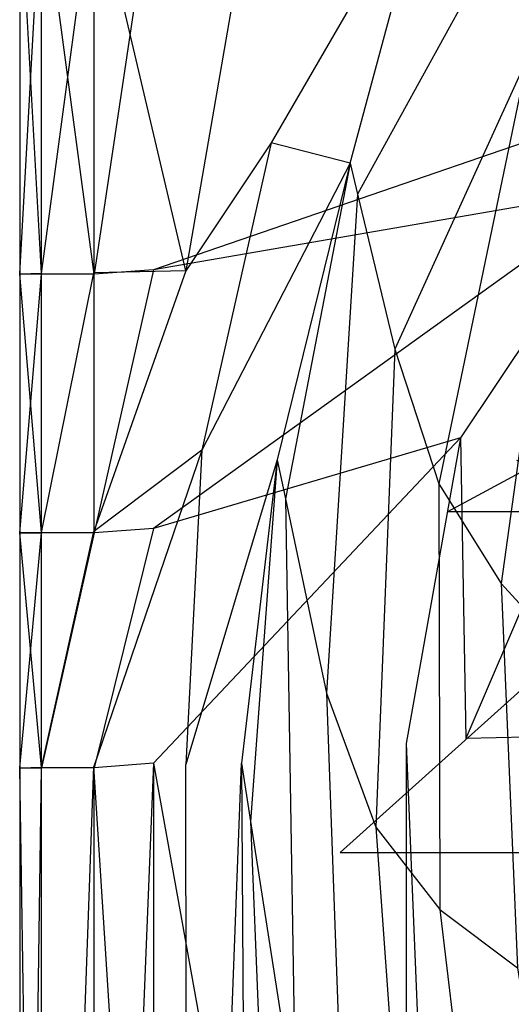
# Model space of a CAD drawing. Extents: x 0 to 0.37, y -0.56 to 0.
# Tile 13 of 26: x 0 to 0.042, y -0.256 to -0.173. Entities that reach past the tile are written whole.
import ezdxf

# ---------------------------------------------------------------- set-up
doc = ezdxf.new("R2010")
doc.units = 0
doc.layers.add('L0_WC_N_567510__0___REPLACEMTFO', color=7, linetype='CONTINUOUS')

msp = doc.modelspace()

# ---------------------------------------------------------------- linework, layer by layer
at = {"layer": 'L0_WC_N_567510__0___REPLACEMTFO', "color": 8}
for points, invisible_edges in [([(0.061397, -0.148083, 0.345967), (0.04316, -0.176, 0.326636), (0.041331, -0.164658, 0.345715), (0.061397, -0.148083, 0.345967)], 14), ([(0.034824, -0.160111, 0.34971), (0.021382, -0.183217, 0.349831), (0.01982, -0.161297, 0.350032), (0.034824, -0.160111, 0.34971)], 14), ([(0.034824, -0.160111, 0.34971), (0.028097, -0.184947, 0.349642), (0.021382, -0.183217, 0.349831), (0.034824, -0.160111, 0.34971)], 13), ([(0.028097, -0.184947, 0.349642), (0.034824, -0.160111, 0.34971), (0.040965, -0.162389, 0.34953), (0.028097, -0.184947, 0.349642)], 14), ([(0.001887, -0.194346, 0.351822), (0.000035, -0.161004, 0.356263), (0.001886, -0.160972, 0.351862), (0.001887, -0.194346, 0.351822)], 14), ([(0.000035, -0.160993, 0.389669), (0.000039, -0.194368, 0.394056), (0.000035, -0.16099, 0.394096), (0.000035, -0.160993, 0.389669)], 14), ([(0.000039, -0.194368, 0.394056), (0.001885, -0.160999, 0.398551), (0.000035, -0.16099, 0.394096), (0.000039, -0.194368, 0.394056)], 14), ([(0.000039, -0.194368, 0.394056), (0.000035, -0.160993, 0.389669), (0.000039, -0.19437, 0.38963), (0.000039, -0.194368, 0.394056)], 13), ([(0.000035, -0.161004, 0.361163), (0.000039, -0.19437, 0.38963), (0.000035, -0.160993, 0.389669), (0.000035, -0.161004, 0.361163)], 14), ([(0.000035, -0.161004, 0.356263), (0.001887, -0.194346, 0.351822), (0.000039, -0.194381, 0.356223), (0.000035, -0.161004, 0.356263)], 13), ([(0.000039, -0.194381, 0.361124), (0.000035, -0.161004, 0.356263), (0.000039, -0.194381, 0.356223), (0.000039, -0.194381, 0.361124)], 13), ([(0.000035, -0.161004, 0.356263), (0.000039, -0.194381, 0.361124), (0.000035, -0.161004, 0.361163), (0.000035, -0.161004, 0.356263)], 14), ([(0.000039, -0.19437, 0.38963), (0.000035, -0.161004, 0.361163), (0.000039, -0.194381, 0.361124), (0.000039, -0.19437, 0.38963)], 13), ([(0.001885, -0.160999, 0.398551), (0.000039, -0.194368, 0.394056), (0.001889, -0.194377, 0.39851), (0.001885, -0.160999, 0.398551)], 13), ([(0.006355, -0.19438, 0.400031), (0.001885, -0.160999, 0.398551), (0.001889, -0.194377, 0.39851), (0.006355, -0.19438, 0.400031)], 14), ([(0.006355, -0.19438, 0.400031), (0.006352, -0.161002, 0.400031), (0.001885, -0.160999, 0.398551), (0.006355, -0.19438, 0.400031)], 14), ([(0.00635, -0.160902, 0.350037), (0.001887, -0.194346, 0.351822), (0.001886, -0.160972, 0.351862), (0.00635, -0.160902, 0.350037)], 13), ([(0.001887, -0.194346, 0.351822), (0.00635, -0.160902, 0.350037), (0.006344, -0.194265, 0.349997), (0.001887, -0.194346, 0.351822)], 14), ([(0.00635, -0.160902, 0.350037), (0.014154, -0.194119, 0.349993), (0.006344, -0.194265, 0.349997), (0.00635, -0.160902, 0.350037)], 13), ([(0.014154, -0.194119, 0.349993), (0.00635, -0.160902, 0.350037), (0.014151, -0.160775, 0.350033), (0.014154, -0.194119, 0.349993)], 14), ([(0.006355, -0.19438, 0.400031), (0.011394, -0.160704, 0.400031), (0.006352, -0.161002, 0.400031), (0.006355, -0.19438, 0.400031)], 13), ([(0.011394, -0.160704, 0.400031), (0.006355, -0.19438, 0.400031), (0.011395, -0.194035, 0.400031), (0.011394, -0.160704, 0.400031)], 14), ([(0.096596, -0.168162, 0.400031), (0.011394, -0.160704, 0.400031), (0.072837, -0.172891, 0.400031), (0.096596, -0.168162, 0.400031)], 14), ([(0.011395, -0.194035, 0.400031), (0.072837, -0.172891, 0.400031), (0.011394, -0.160704, 0.400031), (0.011395, -0.194035, 0.400031)], 13), ([(0.01982, -0.161297, 0.350032), (0.014154, -0.194119, 0.349993), (0.014151, -0.160775, 0.350033), (0.01982, -0.161297, 0.350032)], 14), ([(0.021382, -0.183217, 0.349831), (0.014154, -0.194119, 0.349993), (0.01982, -0.161297, 0.350032), (0.021382, -0.183217, 0.349831)], 14), ([(0.040965, -0.162389, 0.34953), (0.041331, -0.164658, 0.345715), (0.028097, -0.184947, 0.349642), (0.040965, -0.162389, 0.34953)], 14), ([(0.041331, -0.164658, 0.345715), (0.028731, -0.187584, 0.345809), (0.028097, -0.184947, 0.349642), (0.041331, -0.164658, 0.345715)], 14), ([(0.041331, -0.164658, 0.345715), (0.04316, -0.176, 0.326636), (0.028731, -0.187584, 0.345809), (0.041331, -0.164658, 0.345715)], 14), ([(0.072837, -0.172891, 0.400031), (0.011395, -0.194035, 0.400031), (0.051649, -0.187058, 0.400031), (0.072837, -0.172891, 0.400031)], 14), ([(0.04316, -0.176, 0.326636), (0.0319, -0.200768, 0.326642), (0.028731, -0.187584, 0.345809), (0.04316, -0.176, 0.326636)], 14), ([(0.04316, -0.176, 0.326636), (0.035625, -0.21219, 0.308139), (0.0319, -0.200768, 0.326642), (0.04316, -0.176, 0.326636)], 14), ([(0.04316, -0.176, 0.326636), (0.045729, -0.185812, 0.308276), (0.035625, -0.21219, 0.308139), (0.04316, -0.176, 0.326636)], 14), ([(0.021382, -0.183217, 0.349831), (0.015493, -0.209343, 0.349918), (0.014154, -0.194119, 0.349993), (0.021382, -0.183217, 0.349831)], 14), ([(0.028097, -0.184947, 0.349642), (0.015493, -0.209343, 0.349918), (0.021382, -0.183217, 0.349831), (0.028097, -0.184947, 0.349642)], 14), ([(0.028097, -0.184947, 0.349642), (0.021906, -0.210165, 0.349855), (0.015493, -0.209343, 0.349918), (0.028097, -0.184947, 0.349642)], 14), ([(0.028097, -0.184947, 0.349642), (0.022605, -0.213468, 0.345969), (0.021906, -0.210165, 0.349855), (0.028097, -0.184947, 0.349642)], 14), ([(0.028097, -0.184947, 0.349642), (0.028731, -0.187584, 0.345809), (0.022605, -0.213468, 0.345969), (0.028097, -0.184947, 0.349642)], 14), ([(0.045729, -0.185812, 0.308276), (0.04094, -0.220675, 0.290736), (0.035625, -0.21219, 0.308139), (0.045729, -0.185812, 0.308276)], 14), ([(0.045729, -0.185812, 0.308276), (0.050124, -0.194582, 0.291093), (0.04094, -0.220675, 0.290736), (0.045729, -0.185812, 0.308276)], 14), ([(0.011396, -0.215994, 0.400031), (0.051649, -0.187058, 0.400031), (0.011395, -0.194035, 0.400031), (0.011396, -0.215994, 0.400031)], 13), ([(0.051649, -0.187058, 0.400031), (0.011396, -0.215994, 0.400031), (0.037469, -0.208293, 0.400031), (0.051649, -0.187058, 0.400031)], 14), ([(0.042252, -0.210234, 0.400031), (0.051649, -0.187058, 0.400031), (0.037469, -0.208293, 0.400031), (0.042252, -0.210234, 0.400031)], 13), ([(0.028731, -0.187584, 0.345809), (0.026101, -0.229984, 0.326539), (0.022605, -0.213468, 0.345969), (0.028731, -0.187584, 0.345809)], 14), ([(0.028731, -0.187584, 0.345809), (0.0319, -0.200768, 0.326642), (0.026101, -0.229984, 0.326539), (0.028731, -0.187584, 0.345809)], 14), ([(0.036403, -0.214559, 0.355781), (0.078008, -0.192077, 0.316492), (0.058423, -0.192011, 0.355781), (0.036403, -0.214559, 0.355781)], 14), ([(0.078008, -0.192077, 0.316492), (0.036403, -0.214559, 0.355781), (0.059459, -0.214559, 0.30968), (0.078008, -0.192077, 0.316492)], 13), ([(0.006357, -0.216367, 0.400031), (0.011395, -0.194035, 0.400031), (0.006355, -0.19438, 0.400031), (0.006357, -0.216367, 0.400031)], 13), ([(0.011395, -0.194035, 0.400031), (0.006357, -0.216367, 0.400031), (0.011396, -0.215994, 0.400031), (0.011395, -0.194035, 0.400031)], 14), ([(0.001887, -0.21633, 0.3518), (0.000039, -0.194381, 0.356223), (0.001887, -0.194346, 0.351822), (0.001887, -0.21633, 0.3518)], 14), ([(0.000041, -0.216355, 0.394034), (0.001889, -0.194377, 0.39851), (0.000039, -0.194368, 0.394056), (0.000041, -0.216355, 0.394034)], 14), ([(0.000039, -0.19437, 0.38963), (0.000041, -0.216355, 0.394034), (0.000039, -0.194368, 0.394056), (0.000039, -0.19437, 0.38963)], 14), ([(0.000041, -0.216355, 0.394034), (0.000039, -0.19437, 0.38963), (0.000041, -0.216357, 0.389607), (0.000041, -0.216355, 0.394034)], 13), ([(0.000039, -0.194381, 0.361124), (0.000041, -0.216357, 0.389607), (0.000039, -0.19437, 0.38963), (0.000039, -0.194381, 0.361124)], 14), ([(0.000041, -0.216368, 0.361101), (0.000039, -0.194381, 0.356223), (0.000041, -0.216368, 0.356201), (0.000041, -0.216368, 0.361101)], 13), ([(0.000039, -0.194381, 0.356223), (0.000041, -0.216368, 0.361101), (0.000039, -0.194381, 0.361124), (0.000039, -0.194381, 0.356223)], 14), ([(0.000041, -0.216357, 0.389607), (0.000039, -0.194381, 0.361124), (0.000041, -0.216368, 0.361101), (0.000041, -0.216357, 0.389607)], 13), ([(0.000039, -0.194381, 0.356223), (0.001887, -0.21633, 0.3518), (0.000041, -0.216368, 0.356201), (0.000039, -0.194381, 0.356223)], 13), ([(0.001889, -0.194377, 0.39851), (0.000041, -0.216355, 0.394034), (0.001891, -0.216364, 0.398487), (0.001889, -0.194377, 0.39851)], 13), ([(0.006344, -0.194265, 0.349997), (0.001887, -0.21633, 0.3518), (0.001887, -0.194346, 0.351822), (0.006344, -0.194265, 0.349997)], 13), ([(0.001887, -0.21633, 0.3518), (0.006344, -0.194265, 0.349997), (0.006341, -0.216243, 0.349975), (0.001887, -0.21633, 0.3518)], 14), ([(0.006355, -0.19438, 0.400031), (0.001889, -0.194377, 0.39851), (0.001891, -0.216364, 0.398487), (0.006355, -0.19438, 0.400031)], 14), ([(0.006357, -0.216367, 0.400031), (0.006355, -0.19438, 0.400031), (0.001891, -0.216364, 0.398487), (0.006357, -0.216367, 0.400031)], 14), ([(0.015493, -0.209343, 0.349918), (0.006341, -0.216243, 0.349975), (0.014154, -0.194119, 0.349993), (0.015493, -0.209343, 0.349918)], 14), ([(0.014154, -0.194119, 0.349993), (0.006341, -0.216243, 0.349975), (0.006344, -0.194265, 0.349997), (0.014154, -0.194119, 0.349993)], 14), ([(0.050124, -0.194582, 0.291093), (0.047169, -0.227538, 0.274532), (0.04094, -0.220675, 0.290736), (0.050124, -0.194582, 0.291093)], 14), ([(0.0319, -0.200768, 0.326642), (0.030285, -0.241385, 0.30775), (0.026101, -0.229984, 0.326539), (0.0319, -0.200768, 0.326642)], 14), ([(0.0319, -0.200768, 0.326642), (0.035625, -0.21219, 0.308139), (0.030285, -0.241385, 0.30775), (0.0319, -0.200768, 0.326642)], 14), ([(0.011397, -0.23595, 0.400031), (0.037469, -0.208293, 0.400031), (0.011396, -0.215994, 0.400031), (0.011397, -0.23595, 0.400031)], 13), ([(0.037469, -0.208293, 0.400031), (0.011397, -0.23595, 0.400031), (0.032865, -0.234253, 0.400031), (0.037469, -0.208293, 0.400031)], 14), ([(0.037923, -0.233853, 0.400031), (0.037469, -0.208293, 0.400031), (0.032865, -0.234253, 0.400031), (0.037923, -0.233853, 0.400031)], 13), ([(0.037469, -0.208293, 0.400031), (0.037923, -0.233853, 0.400031), (0.042252, -0.210234, 0.400031), (0.037469, -0.208293, 0.400031)], 14), ([(0.015493, -0.209343, 0.349918), (0.014158, -0.236049, 0.349951), (0.006338, -0.236217, 0.349955), (0.015493, -0.209343, 0.349918)], 14), ([(0.015493, -0.209343, 0.349918), (0.006338, -0.236217, 0.349955), (0.006341, -0.216243, 0.349975), (0.015493, -0.209343, 0.349918)], 14), ([(0.021906, -0.210165, 0.349855), (0.014158, -0.236049, 0.349951), (0.015493, -0.209343, 0.349918), (0.021906, -0.210165, 0.349855)], 14), ([(0.021906, -0.210165, 0.349855), (0.018881, -0.235947, 0.349948), (0.014158, -0.236049, 0.349951), (0.021906, -0.210165, 0.349855)], 14), ([(0.021906, -0.210165, 0.349855), (0.019648, -0.240896, 0.345991), (0.018881, -0.235947, 0.349948), (0.021906, -0.210165, 0.349855)], 14), ([(0.021906, -0.210165, 0.349855), (0.022605, -0.213468, 0.345969), (0.019648, -0.240896, 0.345991), (0.021906, -0.210165, 0.349855)], 14), ([(0.047172, -0.212273, 0.397808), (0.042252, -0.210234, 0.400031), (0.037923, -0.233853, 0.400031), (0.047172, -0.212273, 0.397808)], 14), ([(0.035625, -0.21219, 0.308139), (0.035734, -0.248379, 0.290007), (0.030285, -0.241385, 0.30775), (0.035625, -0.21219, 0.308139)], 14), ([(0.035625, -0.21219, 0.308139), (0.04094, -0.220675, 0.290736), (0.035734, -0.248379, 0.290007), (0.035625, -0.21219, 0.308139)], 14), ([(0.047172, -0.212273, 0.397808), (0.037923, -0.233853, 0.400031), (0.04309, -0.233716, 0.397819), (0.047172, -0.212273, 0.397808)], 14), ([(0.022605, -0.213468, 0.345969), (0.023485, -0.265639, 0.326208), (0.019648, -0.240896, 0.345991), (0.022605, -0.213468, 0.345969)], 14), ([(0.022605, -0.213468, 0.345969), (0.026101, -0.229984, 0.326539), (0.023485, -0.265639, 0.326208), (0.022605, -0.213468, 0.345969)], 14), ([(0.059459, -0.214559, 0.30968), (0.027269, -0.243516, 0.358589), (0.051743, -0.243516, 0.309653), (0.059459, -0.214559, 0.30968)], 13), ([(0.027269, -0.243516, 0.358589), (0.059459, -0.214559, 0.30968), (0.036403, -0.214559, 0.355781), (0.027269, -0.243516, 0.358589)], 14), ([(0.001888, -0.236309, 0.35178), (0.000041, -0.216368, 0.356201), (0.001887, -0.21633, 0.3518), (0.001888, -0.236309, 0.35178)], 14), ([(0.000043, -0.236336, 0.394014), (0.001891, -0.216364, 0.398487), (0.000041, -0.216355, 0.394034), (0.000043, -0.236336, 0.394014)], 14), ([(0.000041, -0.216357, 0.389607), (0.000043, -0.236336, 0.394014), (0.000041, -0.216355, 0.394034), (0.000041, -0.216357, 0.389607)], 14), ([(0.000043, -0.236336, 0.394014), (0.000041, -0.216357, 0.389607), (0.000043, -0.236339, 0.389587), (0.000043, -0.236336, 0.394014)], 13), ([(0.000041, -0.216368, 0.361101), (0.000043, -0.236339, 0.389587), (0.000041, -0.216357, 0.389607), (0.000041, -0.216368, 0.361101)], 14), ([(0.000043, -0.23635, 0.361081), (0.000041, -0.216368, 0.356201), (0.000043, -0.23635, 0.356181), (0.000043, -0.23635, 0.361081)], 13), ([(0.000041, -0.216368, 0.356201), (0.000043, -0.23635, 0.361081), (0.000041, -0.216368, 0.361101), (0.000041, -0.216368, 0.356201)], 14), ([(0.000043, -0.236339, 0.389587), (0.000041, -0.216368, 0.361101), (0.000043, -0.23635, 0.361081), (0.000043, -0.236339, 0.389587)], 13), ([(0.000041, -0.216368, 0.356201), (0.001888, -0.236309, 0.35178), (0.000043, -0.23635, 0.356181), (0.000041, -0.216368, 0.356201)], 13), ([(0.001891, -0.216364, 0.398487), (0.000043, -0.236336, 0.394014), (0.001893, -0.236345, 0.398466), (0.001891, -0.216364, 0.398487)], 13), ([(0.006341, -0.216243, 0.349975), (0.001888, -0.236309, 0.35178), (0.001887, -0.21633, 0.3518), (0.006341, -0.216243, 0.349975)], 13), ([(0.001888, -0.236309, 0.35178), (0.006341, -0.216243, 0.349975), (0.006338, -0.236217, 0.349955), (0.001888, -0.236309, 0.35178)], 14), ([(0.001893, -0.236345, 0.398466), (0.006357, -0.216367, 0.400031), (0.001891, -0.216364, 0.398487), (0.001893, -0.236345, 0.398466)], 13), ([(0.006357, -0.216367, 0.400031), (0.001893, -0.236345, 0.398466), (0.006359, -0.236348, 0.400031), (0.006357, -0.216367, 0.400031)], 14), ([(0.006359, -0.236348, 0.400031), (0.011396, -0.215994, 0.400031), (0.006357, -0.216367, 0.400031), (0.006359, -0.236348, 0.400031)], 13), ([(0.011396, -0.215994, 0.400031), (0.006359, -0.236348, 0.400031), (0.011397, -0.23595, 0.400031), (0.011396, -0.215994, 0.400031)], 14), ([(0.04094, -0.220675, 0.290736), (0.042318, -0.25334, 0.273541), (0.035734, -0.248379, 0.290007), (0.04094, -0.220675, 0.290736)], 14), ([(0.04094, -0.220675, 0.290736), (0.047169, -0.227538, 0.274532), (0.042318, -0.25334, 0.273541), (0.04094, -0.220675, 0.290736)], 14), ([(0.026101, -0.229984, 0.326539), (0.027653, -0.27381, 0.307092), (0.023485, -0.265639, 0.326208), (0.026101, -0.229984, 0.326539)], 14), ([(0.026101, -0.229984, 0.326539), (0.030285, -0.241385, 0.30775), (0.027653, -0.27381, 0.307092), (0.026101, -0.229984, 0.326539)], 14), ([(0.032865, -0.234253, 0.400031), (0.037819, -0.354756, 0.400031), (0.037923, -0.233853, 0.400031), (0.032865, -0.234253, 0.400031)], 14), ([(0.043102, -0.354756, 0.397805), (0.04309, -0.233716, 0.397819), (0.037819, -0.354756, 0.400031), (0.043102, -0.354756, 0.397805)], 14), ([(0.04309, -0.233716, 0.397819), (0.037923, -0.233853, 0.400031), (0.037819, -0.354756, 0.400031), (0.04309, -0.233716, 0.397819)], 14), ([(0.011397, -0.23595, 0.400031), (0.032815, -0.355468, 0.400031), (0.032865, -0.234253, 0.400031), (0.011397, -0.23595, 0.400031)], 14), ([(0.037819, -0.354756, 0.400031), (0.032865, -0.234253, 0.400031), (0.032815, -0.355468, 0.400031), (0.037819, -0.354756, 0.400031)], 13), ([(0.001895, -0.359158, 0.351495), (0.000043, -0.23635, 0.356181), (0.001888, -0.236309, 0.35178), (0.001895, -0.359158, 0.351495)], 14), ([(0.000068, -0.359217, 0.393729), (0.001893, -0.236345, 0.398466), (0.000043, -0.236336, 0.394014), (0.000068, -0.359217, 0.393729)], 14), ([(0.000043, -0.236339, 0.389587), (0.000068, -0.359217, 0.393729), (0.000043, -0.236336, 0.394014), (0.000043, -0.236339, 0.389587)], 14), ([(0.000068, -0.359217, 0.393729), (0.000043, -0.236339, 0.389587), (0.000068, -0.35922, 0.389303), (0.000068, -0.359217, 0.393729)], 13), ([(0.000043, -0.23635, 0.361081), (0.000068, -0.35922, 0.389303), (0.000043, -0.236339, 0.389587), (0.000043, -0.23635, 0.361081)], 14), ([(0.000068, -0.359231, 0.360797), (0.000043, -0.23635, 0.356181), (0.000068, -0.359231, 0.355896), (0.000068, -0.359231, 0.360797)], 13), ([(0.000043, -0.23635, 0.356181), (0.000068, -0.359231, 0.360797), (0.000043, -0.23635, 0.361081), (0.000043, -0.23635, 0.356181)], 14), ([(0.000043, -0.23635, 0.356181), (0.001895, -0.359158, 0.351495), (0.000068, -0.359231, 0.355896), (0.000043, -0.23635, 0.356181)], 13), ([(0.000068, -0.35922, 0.389303), (0.000043, -0.23635, 0.361081), (0.000068, -0.359231, 0.360797), (0.000068, -0.35922, 0.389303)], 13), ([(0.001893, -0.236345, 0.398466), (0.000068, -0.359217, 0.393729), (0.001918, -0.359226, 0.398193), (0.001893, -0.236345, 0.398466)], 13), ([(0.006338, -0.236217, 0.349955), (0.001895, -0.359158, 0.351495), (0.001888, -0.236309, 0.35178), (0.006338, -0.236217, 0.349955)], 13), ([(0.006359, -0.236348, 0.400031), (0.001893, -0.236345, 0.398466), (0.001918, -0.359226, 0.398193), (0.006359, -0.236348, 0.400031)], 14), ([(0.001895, -0.359158, 0.351495), (0.006338, -0.236217, 0.349955), (0.006298, -0.358983, 0.34967), (0.001895, -0.359158, 0.351495)], 14), ([(0.006384, -0.35923, 0.400031), (0.006359, -0.236348, 0.400031), (0.001918, -0.359226, 0.398193), (0.006384, -0.35923, 0.400031)], 14), ([(0.006338, -0.236217, 0.349955), (0.014186, -0.358669, 0.349667), (0.006298, -0.358983, 0.34967), (0.006338, -0.236217, 0.349955)], 13), ([(0.014186, -0.358669, 0.349667), (0.006338, -0.236217, 0.349955), (0.014158, -0.236049, 0.349951), (0.014186, -0.358669, 0.349667)], 14), ([(0.006384, -0.35923, 0.400031), (0.011397, -0.23595, 0.400031), (0.006359, -0.236348, 0.400031), (0.006384, -0.35923, 0.400031)], 13), ([(0.011397, -0.23595, 0.400031), (0.006384, -0.35923, 0.400031), (0.011388, -0.358517, 0.400031), (0.011397, -0.23595, 0.400031)], 14), ([(0.032815, -0.355468, 0.400031), (0.011397, -0.23595, 0.400031), (0.011388, -0.358517, 0.400031), (0.032815, -0.355468, 0.400031)], 13), ([(0.018881, -0.235947, 0.349948), (0.014186, -0.358669, 0.349667), (0.014158, -0.236049, 0.349951), (0.018881, -0.235947, 0.349948)], 13), ([(0.014186, -0.358669, 0.349667), (0.018881, -0.235947, 0.349948), (0.018906, -0.358481, 0.349664), (0.014186, -0.358669, 0.349667)], 14), ([(0.018881, -0.235947, 0.349948), (0.019648, -0.240896, 0.345991), (0.019596, -0.353036, 0.345685), (0.018881, -0.235947, 0.349948)], 14), ([(0.018881, -0.235947, 0.349948), (0.019596, -0.353036, 0.345685), (0.018906, -0.358481, 0.349664), (0.018881, -0.235947, 0.349948)], 14), ([(0.019648, -0.240896, 0.345991), (0.023045, -0.325812, 0.325791), (0.019596, -0.353036, 0.345685), (0.019648, -0.240896, 0.345991)], 14), ([(0.019648, -0.240896, 0.345991), (0.023485, -0.265639, 0.326208), (0.023045, -0.325812, 0.325791), (0.019648, -0.240896, 0.345991)], 14), ([(0.030285, -0.241385, 0.30775), (0.032915, -0.277607, 0.288991), (0.027653, -0.27381, 0.307092), (0.030285, -0.241385, 0.30775)], 14), ([(0.030285, -0.241385, 0.30775), (0.035734, -0.248379, 0.290007), (0.032915, -0.277607, 0.288991), (0.030285, -0.241385, 0.30775)], 14), ([(0.051743, -0.243516, 0.309653), (0.024161, -0.342436, 0.355781), (0.049118, -0.342436, 0.305881), (0.051743, -0.243516, 0.309653)], 13), ([(0.024161, -0.342436, 0.355781), (0.051743, -0.243516, 0.309653), (0.027269, -0.243516, 0.358589), (0.024161, -0.342436, 0.355781)], 14), ([(0.035734, -0.248379, 0.290007), (0.039469, -0.280205, 0.272216), (0.032915, -0.277607, 0.288991), (0.035734, -0.248379, 0.290007)], 14), ([(0.035734, -0.248379, 0.290007), (0.042318, -0.25334, 0.273541), (0.039469, -0.280205, 0.272216), (0.035734, -0.248379, 0.290007)], 14), ([(0.042318, -0.25334, 0.273541), (0.047072, -0.283445, 0.25713), (0.039469, -0.280205, 0.272216), (0.042318, -0.25334, 0.273541)], 14)]:
    msp.add_3dface(points, dxfattribs=dict(at, invisible_edges=invisible_edges))

doc.saveas('drawing.dxf')
